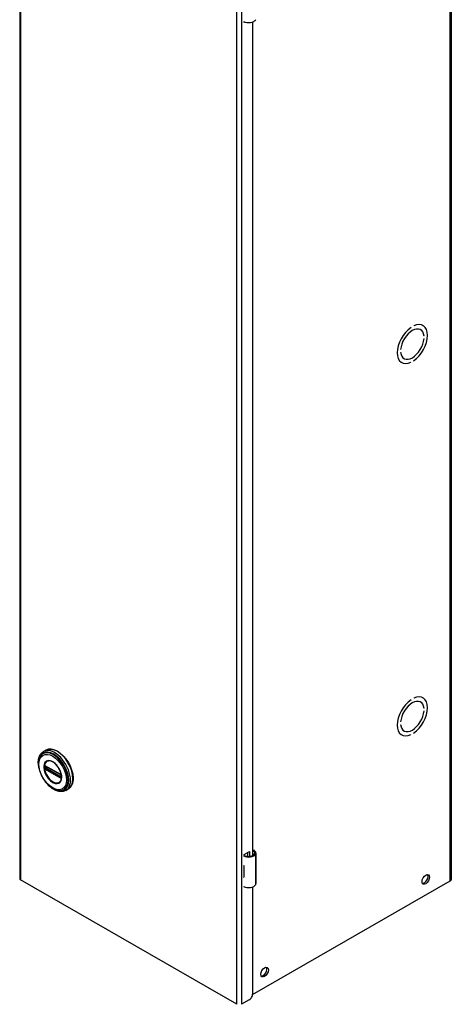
# Model space of a CAD drawing. Header units: inches. Extents: x 0 to 466, y -11 to 302.
# Tile 5 of 13: x 398 to 410, y 121 to 147. Entities that reach past the tile are written whole.
import ezdxf

# ---------------------------------------------------------------- set-up
doc = ezdxf.new("R2010")
doc.units = ezdxf.units.IN
doc.header["$LTSCALE"] = 27.900961
doc.header["$MEASUREMENT"] = 0
doc.layers.add('Visible Edges(ANSI)', color=7, linetype='Continuous', lineweight=25)
doc.layers.add('Visible Tangent Edges(ANSI)', color=7, linetype='Continuous', lineweight=25)

msp = doc.modelspace()

# ---------------------------------------------------------------- linework, layer by layer
at = {"layer": 'Visible Edges(ANSI)'}
for p, q in [((398.441, 222.06), (398.441, 123.955)), ((409.8, 222.038), (409.8, 123.932)), ((404.352, 146.514), (404.352, 146.528)), ((404.367, 146.523), (404.352, 146.514)), ((404.571, 146.525), (404.571, 124.561)), ((408.74, 138.475), (408.74, 138.475)), ((408.74, 138.475), (408.74, 138.475)), ((408.81, 138.516), (408.81, 138.516)), ((408.989, 138.419), (408.993, 138.416)), ((409.05, 138.528), (409.056, 138.525)), ((409.083, 138.247), (409.083, 138.247)), ((409.083, 138.247), (409.083, 138.247)), ((409.083, 138.182), (409.083, 138.182)), ((408.467, 137.893), (408.467, 137.893)), ((408.467, 137.893), (408.467, 137.893)), ((408.467, 137.827), (408.467, 137.827)), ((408.489, 137.553), (408.494, 137.55)), ((408.552, 137.661), (408.557, 137.658)), ((408.74, 137.559), (408.74, 137.559)), ((408.74, 137.559), (408.74, 137.559)), ((408.81, 137.6), (408.81, 137.6)), ((408.81, 128.705), (408.81, 128.705)), ((409.05, 128.717), (409.056, 128.714)), ((408.74, 128.664), (408.74, 128.664)), ((408.74, 128.664), (408.74, 128.664)), ((408.989, 128.608), (408.993, 128.606)), ((409.083, 128.437), (409.083, 128.437)), ((409.083, 128.437), (409.083, 128.437)), ((409.083, 128.371), (409.083, 128.371)), ((408.467, 128.082), (408.467, 128.082)), ((408.467, 128.082), (408.467, 128.082)), ((408.467, 128.017), (408.467, 128.017)), ((408.489, 127.742), (408.494, 127.739)), ((408.552, 127.85), (408.557, 127.848)), ((408.74, 127.748), (408.74, 127.748)), ((408.74, 127.748), (408.74, 127.748)), ((408.81, 127.789), (408.81, 127.789)), ((399.129, 127.338), (399.065, 127.302)), ((399.115, 126.924), (399.11, 126.927)), ((399.115, 126.924), (399.523, 126.689)), ((399.53, 126.682), (399.122, 126.917)), ((399.528, 126.686), (399.523, 126.689)), ((399.539, 126.674), (399.54, 126.671)), ((399.539, 126.629), (399.539, 126.666)), ((399.54, 126.671), (399.54, 126.669)), ((399.542, 126.656), (399.542, 126.619)), ((399.542, 126.619), (399.542, 126.613)), ((399.719, 126.315), (399.655, 126.278)), ((404.352, 124.594), (404.487, 124.671)), ((404.352, 124.562), (404.352, 124.594)), ((404.448, 124.541), (404.448, 124.649)), ((404.487, 124.671), (404.487, 124.541)), ((404.661, 123.825), (404.661, 124.629)), ((404.337, 124.301), (404.337, 124.27)), ((404.337, 124.027), (404.337, 123.996)), ((404.157, 120.643), (398.466, 123.92)), ((404.571, 120.9), (409.775, 123.897)), ((404.352, 123.725), (404.352, 123.739)), ((404.367, 123.734), (404.352, 123.725)), ((404.571, 123.736), (404.571, 120.913)), ((404.483, 120.76), (404.279, 120.643))]:
    msp.add_line(p, q, dxfattribs=at)
at = {"layer": 'Visible Edges(ANSI)', "flags": 128}
for points in [[(398.947, 126.871), (398.94, 126.906), (398.935, 126.94), (398.932, 126.974), (398.931, 127.007), (398.931, 127.039), (398.934, 127.07), (398.938, 127.1), (398.944, 127.129), (398.953, 127.157), (398.963, 127.183), (398.975, 127.208), (398.989, 127.231), (399.005, 127.252), (399.024, 127.271), (399.044, 127.287), (399.065, 127.302)], [(398.974, 127.162), (398.968, 127.149), (398.962, 127.135), (398.957, 127.121), (398.952, 127.106), (398.944, 127.076), (398.939, 127.044), (398.936, 127.011), (398.936, 126.976), (398.938, 126.941), (398.942, 126.905), (398.948, 126.868), (398.956, 126.831), (398.966, 126.794), (398.979, 126.756), (398.993, 126.719), (399.009, 126.682), (399.027, 126.645), (399.047, 126.609), (399.068, 126.575), (399.09, 126.541), (399.114, 126.508), (399.139, 126.477), (399.166, 126.448), (399.193, 126.42), (399.221, 126.394), (399.249, 126.37), (399.279, 126.349), (399.308, 126.329), (399.338, 126.313), (399.368, 126.298), (399.399, 126.287), (399.429, 126.278), (399.444, 126.275), (399.459, 126.272), (399.473, 126.271), (399.488, 126.27)], [(399.129, 127.338), (399.145, 127.347), (399.162, 127.354), (399.179, 127.359), (399.197, 127.363), (399.215, 127.366), (399.233, 127.368), (399.253, 127.368), (399.272, 127.366), (399.292, 127.364), (399.312, 127.36), (399.332, 127.355), (399.352, 127.348), (399.373, 127.34), (399.393, 127.331), (399.414, 127.321), (399.434, 127.31), (399.455, 127.298), (399.475, 127.284), (399.496, 127.269), (399.516, 127.254), (399.536, 127.237), (399.555, 127.22), (399.574, 127.201), (399.593, 127.182), (399.612, 127.161), (399.63, 127.141), (399.648, 127.119), (399.665, 127.096), (399.681, 127.073), (399.697, 127.05), (399.712, 127.026), (399.727, 127.001), (399.741, 126.976), (399.754, 126.951), (399.766, 126.925), (399.778, 126.9), (399.789, 126.874), (399.799, 126.847), (399.808, 126.821), (399.816, 126.795), (399.823, 126.769), (399.83, 126.743), (399.835, 126.717), (399.839, 126.692), (399.843, 126.667), (399.845, 126.642), (399.847, 126.617), (399.847, 126.593), (399.847, 126.57), (399.845, 126.547), (399.843, 126.525), (399.839, 126.503), (399.834, 126.482), (399.829, 126.462), (399.822, 126.443), (399.814, 126.425), (399.806, 126.407), (399.796, 126.391), (399.785, 126.375), (399.774, 126.361), (399.761, 126.347), (399.748, 126.335), (399.734, 126.324), (399.719, 126.315)], [(399.11, 126.927), (399.108, 126.928), (399.107, 126.928)], [(399.122, 126.917), (399.121, 126.917), (399.12, 126.917)], [(399.512, 126.515), (399.52, 126.528), (399.528, 126.544), (399.534, 126.56), (399.538, 126.579), (399.541, 126.598), (399.543, 126.619), (399.543, 126.641), (399.541, 126.664), (399.538, 126.687), (399.533, 126.711), (399.527, 126.735), (399.519, 126.76), (399.51, 126.784), (399.5, 126.809), (399.488, 126.833), (399.475, 126.856), (399.461, 126.879), (399.446, 126.902), (399.43, 126.923), (399.414, 126.943), (399.396, 126.962), (399.378, 126.979), (399.36, 126.996), (399.342, 127.01), (399.323, 127.023), (399.304, 127.034), (399.285, 127.043), (399.267, 127.05), (399.249, 127.055), (399.231, 127.059), (399.214, 127.06), (399.198, 127.059)], [(399.528, 126.686), (399.531, 126.684), (399.535, 126.68)], [(399.539, 126.666), (399.538, 126.67), (399.536, 126.675), (399.533, 126.679), (399.53, 126.682)], [(399.535, 126.68), (399.537, 126.677), (399.539, 126.674)], [(399.539, 126.627), (399.539, 126.628), (399.539, 126.629)], [(399.542, 126.613), (399.541, 126.61), (399.541, 126.609)], [(399.655, 126.278), (399.631, 126.266), (399.607, 126.258), (399.582, 126.251), (399.555, 126.248), (399.528, 126.247), (399.501, 126.249), (399.473, 126.253), (399.445, 126.26), (399.417, 126.269), (399.389, 126.28), (399.36, 126.294), (399.332, 126.31), (399.304, 126.327), (399.277, 126.347), (399.25, 126.369), (399.223, 126.392)], [(404.619, 124.691), (404.617, 124.692), (404.615, 124.693), (404.613, 124.694), (404.611, 124.695), (404.609, 124.696), (404.607, 124.696), (404.605, 124.697), (404.603, 124.697), (404.601, 124.698), (404.599, 124.698), (404.597, 124.698), (404.595, 124.698), (404.593, 124.698), (404.59, 124.698), (404.588, 124.698), (404.586, 124.698), (404.584, 124.697), (404.582, 124.697), (404.58, 124.696), (404.578, 124.695), (404.577, 124.694), (404.575, 124.694), (404.573, 124.693), (404.571, 124.692)], [(404.571, 124.68), (404.573, 124.681), (404.574, 124.681), (404.576, 124.681), (404.578, 124.681), (404.579, 124.682), (404.581, 124.682), (404.582, 124.682), (404.584, 124.682), (404.585, 124.682), (404.587, 124.681), (404.588, 124.681), (404.59, 124.681), (404.591, 124.68), (404.593, 124.68), (404.594, 124.68), (404.596, 124.679), (404.597, 124.678), (404.599, 124.678), (404.6, 124.677), (404.602, 124.676), (404.603, 124.675), (404.604, 124.674), (404.606, 124.673), (404.607, 124.672)]]:
    msp.add_lwpolyline(points, dxfattribs=at)
at = {"layer": 'Visible Edges(ANSI)'}
for centre, major_axis, ratio, start_param, end_param in [((404.466, 146.621), (0.197, 0), 0.575862, 3.983372, 5.96475), ((408.775, 138.037), (0.281, 0.487), 0.578093, 4.014079, 6.977628), ((408.775, 138.037), (0.281, 0.487), 0.578093, 4.014063, 6.977643), ((408.775, 138.037), (-0.281, -0.487), 0.578093, 4.014063, 6.977643), ((408.775, 138.037), (-0.281, -0.487), 0.578093, 4.014079, 6.977628), ((408.775, 138.037), (0.218, 0.379), 0.578093, 5.587431, 8.545869), ((408.775, 138.037), (0.218, 0.379), 0.578093, 5.58741, 8.54589), ((408.775, 138.037), (-0.218, -0.379), 0.578093, 5.58741, 8.54589), ((408.775, 138.037), (-0.218, -0.379), 0.578093, 5.587431, 8.545869), ((408.775, 128.227), (0.218, 0.379), 0.578093, 5.587431, 8.545869), ((408.775, 128.227), (0.218, 0.379), 0.578093, 5.58741, 8.54589), ((408.775, 128.227), (0.281, 0.487), 0.578093, 4.014079, 6.977628), ((408.775, 128.227), (0.281, 0.487), 0.578093, 4.014063, 6.977643), ((408.775, 128.227), (-0.281, -0.487), 0.578093, 4.014063, 6.977643), ((408.775, 128.227), (-0.281, -0.487), 0.578093, 4.014079, 6.977628), ((408.775, 128.227), (-0.218, -0.379), 0.578093, 5.58741, 8.54589), ((408.775, 128.227), (-0.218, -0.379), 0.578093, 5.587431, 8.545869), ((404.466, 124.636), (0.197, 0), 0.575862, 3.983372, 5.96475), ((404.466, 124.636), (0.167, 0), 0.575862, 3.964134, 5.96475), ((404.503, 124.629), (0.128, 0), 0.575862, 5.96475, 6.909947), ((404.503, 124.629), (0.157, 0), 0.575862, 5.96475, 7.032103), ((404.466, 124.387), (0.197, 0), 0.575862, 3.983372, 3.995195), ((404.397, 124.31), (-0.0917, 0), 0.575862, 0.828235, 0.853602), ((404.397, 124.067), (0.0917, 0), 0.575862, 3.969828, 3.995195), ((409.09, 123.956), (-0.07, -0.122), 0.578093, 0.279911, 2.861682), ((398.527, 123.955), (-0.086, 0), 0.575862, 0, 0.785398), ((404.466, 124.081), (-0.197, 0), 0.575862, 0.841779, 0.853602), ((404.466, 123.832), (0.197, 0), 0.575862, 3.983372, 5.96475), ((404.503, 123.825), (0.157, 0), 0.575862, 5.96475, 6.283185), ((409.714, 123.932), (0.086, 0), 0.575862, 5.497787, 6.283185), ((404.847, 121.513), (-0.07, -0.122), 0.578093, 0.279911, 2.861682), ((404.483, 120.862), (-0.062, -0.108), 0.578093, 0.783464, 2.354261)]:
    msp.add_ellipse(centre, major_axis=major_axis, ratio=ratio, start_param=start_param, end_param=end_param, dxfattribs=at)
for centre in [(409.129, 123.934), (404.886, 121.491)]:
    msp.add_ellipse(centre, major_axis=(-0.07, -0.122), ratio=0.578093, dxfattribs=at)
at = {"layer": 'Visible Tangent Edges(ANSI)'}
for p, q in [((398.466, 222.025), (398.466, 123.92)), ((409.775, 123.897), (409.775, 222.003)), ((404.157, 120.643), (404.157, 218.748)), ((404.279, 218.748), (404.279, 120.643)), ((399.09, 126.92), (399.09, 126.914)), ((399.09, 126.877), (399.09, 126.871)), ((399.098, 126.913), (399.098, 126.919)), ((399.098, 126.87), (399.098, 126.876)), ((399.107, 126.875), (399.107, 126.913)), ((399.521, 126.694), (399.113, 126.929)), ((399.119, 126.913), (399.124, 126.915)), ((399.119, 126.876), (399.119, 126.913)), ((399.156, 126.897), (399.119, 126.876)), ((399.12, 126.92), (399.528, 126.685)), ((399.126, 126.864), (399.17, 126.889)), ((399.534, 126.629), (399.126, 126.864)), ((399.092, 126.859), (399.093, 126.855)), ((399.107, 126.839), (399.113, 126.836)), ((399.116, 126.845), (399.111, 126.848)), ((399.113, 126.836), (399.521, 126.601)), ((399.524, 126.61), (399.116, 126.845)), ((399.528, 126.618), (399.12, 126.853)), ((399.529, 126.607), (399.524, 126.61)), ((399.539, 126.632), (399.534, 126.629)), ((399.541, 126.663), (399.541, 126.625)), ((399.541, 126.6), (399.542, 126.601)), ((404.607, 124.672), (404.619, 124.691)), ((404.653, 123.796), (404.653, 124.601)), ((404.337, 124.27), (404.337, 124.027))]:
    msp.add_line(p, q, dxfattribs=at)
at = {"layer": 'Visible Tangent Edges(ANSI)', "flags": 128}
for points in [[(399.074, 126.897), (399.082, 126.822), (399.105, 126.742), (399.143, 126.664), (399.192, 126.593), (399.249, 126.533), (399.31, 126.488), (399.371, 126.462), (399.428, 126.457), (399.477, 126.472), (399.514, 126.507), (399.538, 126.559), (399.546, 126.625), (399.538, 126.701), (399.514, 126.78), (399.476, 126.858), (399.427, 126.93), (399.371, 126.99), (399.309, 127.034), (399.248, 127.06), (399.191, 127.065), (399.143, 127.05), (399.105, 127.015), (399.082, 126.963), (399.074, 126.897)], [(399.085, 126.896), (399.085, 126.907), (399.086, 126.918), (399.087, 126.929), (399.088, 126.939), (399.09, 126.95), (399.093, 126.959), (399.095, 126.969), (399.098, 126.978), (399.102, 126.987), (399.106, 126.995), (399.11, 127.003), (399.115, 127.01), (399.12, 127.017), (399.126, 127.023), (399.132, 127.029), (399.138, 127.035), (399.144, 127.04), (399.151, 127.044), (399.158, 127.048), (399.166, 127.051), (399.174, 127.054), (399.182, 127.056), (399.19, 127.058), (399.198, 127.059)], [(399.512, 126.515), (399.498, 126.499), (399.482, 126.486), (399.464, 126.476), (399.444, 126.47), (399.423, 126.467), (399.4, 126.468), (399.377, 126.473), (399.352, 126.48), (399.328, 126.491), (399.303, 126.506), (399.278, 126.523), (399.254, 126.543), (399.23, 126.565), (399.207, 126.59), (399.186, 126.618), (399.166, 126.646), (399.148, 126.677), (399.132, 126.708), (399.118, 126.74), (399.106, 126.772), (399.097, 126.804), (399.09, 126.836), (399.086, 126.866), (399.085, 126.896)], [(399.092, 126.93), (399.092, 126.929), (399.092, 126.929), (399.092, 126.928), (399.092, 126.928), (399.092, 126.928), (399.091, 126.927), (399.091, 126.927), (399.091, 126.927), (399.091, 126.926), (399.091, 126.926), (399.091, 126.925), (399.091, 126.925), (399.091, 126.924), (399.091, 126.924), (399.091, 126.924), (399.091, 126.923), (399.091, 126.923), (399.09, 126.922), (399.09, 126.922), (399.09, 126.921), (399.09, 126.921), (399.09, 126.92), (399.09, 126.92), (399.09, 126.92)], [(399.09, 126.914), (399.09, 126.912), (399.09, 126.911), (399.09, 126.909), (399.09, 126.908), (399.09, 126.906), (399.09, 126.905), (399.09, 126.903), (399.09, 126.902), (399.09, 126.9), (399.09, 126.899), (399.09, 126.897), (399.09, 126.896), (399.09, 126.894), (399.09, 126.892), (399.09, 126.891), (399.09, 126.889), (399.09, 126.888), (399.09, 126.886), (399.09, 126.885), (399.09, 126.883), (399.09, 126.882), (399.09, 126.88), (399.09, 126.878), (399.09, 126.877)], [(399.09, 126.871), (399.09, 126.87), (399.09, 126.87), (399.09, 126.869), (399.09, 126.869), (399.09, 126.868), (399.09, 126.868), (399.091, 126.867), (399.091, 126.867), (399.091, 126.866), (399.091, 126.866), (399.091, 126.865), (399.091, 126.865), (399.091, 126.864), (399.091, 126.864), (399.091, 126.863), (399.091, 126.863), (399.091, 126.862), (399.091, 126.862), (399.092, 126.861), (399.092, 126.861), (399.092, 126.86), (399.092, 126.86), (399.092, 126.859), (399.092, 126.859)], [(399.093, 126.932), (399.093, 126.932), (399.093, 126.932), (399.093, 126.932), (399.093, 126.932), (399.093, 126.932), (399.093, 126.932), (399.093, 126.931), (399.093, 126.931), (399.093, 126.931), (399.093, 126.931), (399.093, 126.931), (399.092, 126.931), (399.092, 126.931), (399.092, 126.931), (399.092, 126.931), (399.092, 126.93), (399.092, 126.93), (399.092, 126.93), (399.092, 126.93), (399.092, 126.93), (399.092, 126.93), (399.092, 126.93), (399.092, 126.93), (399.092, 126.93)], [(399.098, 126.934), (399.098, 126.934), (399.098, 126.934), (399.097, 126.934), (399.097, 126.934), (399.097, 126.934), (399.097, 126.934), (399.096, 126.934), (399.096, 126.934), (399.096, 126.934), (399.096, 126.934), (399.096, 126.934), (399.095, 126.934), (399.095, 126.933), (399.095, 126.933), (399.095, 126.933), (399.094, 126.933), (399.094, 126.933), (399.094, 126.933), (399.094, 126.933), (399.094, 126.933), (399.093, 126.933), (399.093, 126.932), (399.093, 126.932), (399.093, 126.932)], [(399.107, 126.932), (399.107, 126.932), (399.107, 126.932), (399.106, 126.932), (399.106, 126.933), (399.105, 126.933), (399.105, 126.933), (399.105, 126.933), (399.104, 126.933), (399.104, 126.933), (399.103, 126.934), (399.103, 126.934), (399.103, 126.934), (399.102, 126.934), (399.102, 126.934), (399.101, 126.934), (399.101, 126.934), (399.101, 126.934), (399.1, 126.934), (399.1, 126.934), (399.1, 126.934), (399.099, 126.934), (399.099, 126.934), (399.098, 126.934), (399.098, 126.934)], [(399.098, 126.919), (399.098, 126.92), (399.098, 126.92), (399.098, 126.92), (399.098, 126.921), (399.098, 126.921), (399.098, 126.921), (399.098, 126.921), (399.098, 126.922), (399.098, 126.922), (399.098, 126.922), (399.098, 126.923), (399.098, 126.923), (399.098, 126.923), (399.098, 126.923), (399.099, 126.924), (399.099, 126.924), (399.099, 126.924), (399.099, 126.924), (399.099, 126.925), (399.099, 126.925), (399.099, 126.925), (399.1, 126.925), (399.1, 126.926), (399.1, 126.926)], [(399.098, 126.876), (399.098, 126.878), (399.098, 126.879), (399.098, 126.881), (399.098, 126.882), (399.098, 126.884), (399.098, 126.886), (399.098, 126.887), (399.098, 126.889), (399.098, 126.89), (399.098, 126.892), (399.098, 126.893), (399.098, 126.895), (399.098, 126.896), (399.098, 126.898), (399.098, 126.9), (399.098, 126.901), (399.098, 126.903), (399.098, 126.904), (399.098, 126.906), (399.098, 126.907), (399.098, 126.909), (399.098, 126.91), (399.098, 126.912), (399.098, 126.913)], [(399.1, 126.862), (399.1, 126.862), (399.1, 126.863), (399.099, 126.863), (399.099, 126.863), (399.099, 126.864), (399.099, 126.864), (399.099, 126.864), (399.099, 126.865), (399.099, 126.865), (399.098, 126.865), (399.098, 126.866), (399.098, 126.866), (399.098, 126.866), (399.098, 126.867), (399.098, 126.867), (399.098, 126.868), (399.098, 126.868), (399.098, 126.868), (399.098, 126.869), (399.098, 126.869), (399.098, 126.869), (399.098, 126.87), (399.098, 126.87), (399.098, 126.87)], [(399.1, 126.926), (399.1, 126.926), (399.1, 126.926), (399.1, 126.926), (399.1, 126.926), (399.1, 126.926), (399.1, 126.926), (399.1, 126.926), (399.1, 126.926), (399.1, 126.926), (399.1, 126.926), (399.1, 126.926), (399.1, 126.926), (399.1, 126.927), (399.101, 126.927), (399.101, 126.927), (399.101, 126.927), (399.101, 126.927), (399.101, 126.927), (399.101, 126.927), (399.101, 126.927), (399.101, 126.927), (399.101, 126.927), (399.101, 126.927), (399.101, 126.927)], [(399.101, 126.859), (399.101, 126.859), (399.101, 126.859), (399.101, 126.86), (399.101, 126.86), (399.101, 126.86), (399.101, 126.86), (399.101, 126.86), (399.101, 126.86), (399.101, 126.86), (399.101, 126.86), (399.1, 126.86), (399.1, 126.861), (399.1, 126.861), (399.1, 126.861), (399.1, 126.861), (399.1, 126.861), (399.1, 126.861), (399.1, 126.861), (399.1, 126.861), (399.1, 126.861), (399.1, 126.862), (399.1, 126.862), (399.1, 126.862), (399.1, 126.862)], [(399.101, 126.927), (399.101, 126.927), (399.101, 126.927), (399.101, 126.927), (399.102, 126.927), (399.102, 126.928), (399.102, 126.928), (399.102, 126.928), (399.102, 126.928), (399.102, 126.928), (399.102, 126.928), (399.103, 126.928), (399.103, 126.928), (399.103, 126.928), (399.103, 126.928), (399.103, 126.928), (399.103, 126.928), (399.103, 126.928), (399.104, 126.928), (399.104, 126.928), (399.104, 126.928), (399.104, 126.928), (399.104, 126.928), (399.104, 126.928), (399.105, 126.929)], [(399.105, 126.929), (399.105, 126.929), (399.105, 126.929), (399.105, 126.929), (399.105, 126.929), (399.105, 126.929), (399.105, 126.929), (399.105, 126.929), (399.105, 126.929), (399.105, 126.929), (399.105, 126.929), (399.105, 126.929), (399.106, 126.929), (399.106, 126.929), (399.106, 126.929), (399.106, 126.929), (399.106, 126.929), (399.106, 126.929), (399.106, 126.929), (399.106, 126.928), (399.106, 126.928), (399.106, 126.928), (399.106, 126.928), (399.106, 126.928), (399.107, 126.928)], [(399.113, 126.929), (399.112, 126.929), (399.112, 126.929), (399.112, 126.929), (399.112, 126.929), (399.112, 126.93), (399.111, 126.93), (399.111, 126.93), (399.111, 126.93), (399.111, 126.93), (399.11, 126.93), (399.11, 126.93), (399.11, 126.93), (399.11, 126.931), (399.11, 126.931), (399.109, 126.931), (399.109, 126.931), (399.109, 126.931), (399.109, 126.931), (399.109, 126.931), (399.108, 126.931), (399.108, 126.931), (399.108, 126.932), (399.108, 126.932), (399.107, 126.932)], [(399.107, 126.918), (399.107, 126.918), (399.107, 126.919), (399.107, 126.919), (399.107, 126.919), (399.107, 126.919), (399.107, 126.919), (399.107, 126.919), (399.108, 126.919), (399.108, 126.92), (399.108, 126.92), (399.108, 126.92), (399.108, 126.92), (399.108, 126.92), (399.108, 126.92), (399.108, 126.92), (399.108, 126.92), (399.108, 126.921), (399.108, 126.921), (399.108, 126.921), (399.108, 126.921), (399.108, 126.921), (399.108, 126.921), (399.109, 126.921), (399.109, 126.921)], [(399.107, 126.913), (399.107, 126.913), (399.107, 126.913), (399.107, 126.913), (399.107, 126.914), (399.107, 126.914), (399.107, 126.914), (399.107, 126.914), (399.107, 126.915), (399.107, 126.915), (399.107, 126.915), (399.107, 126.915), (399.107, 126.916), (399.107, 126.916), (399.107, 126.916), (399.107, 126.916), (399.107, 126.917), (399.107, 126.917), (399.107, 126.917), (399.107, 126.917), (399.107, 126.917), (399.107, 126.918), (399.107, 126.918), (399.107, 126.918), (399.107, 126.918)], [(399.107, 126.869), (399.107, 126.869), (399.107, 126.869), (399.107, 126.87), (399.107, 126.87), (399.107, 126.87), (399.107, 126.871), (399.107, 126.871), (399.107, 126.871), (399.107, 126.871), (399.107, 126.872), (399.107, 126.872), (399.107, 126.872), (399.107, 126.872), (399.107, 126.873), (399.107, 126.873), (399.107, 126.873), (399.107, 126.873), (399.107, 126.874), (399.107, 126.874), (399.107, 126.874), (399.107, 126.875), (399.107, 126.875), (399.107, 126.875), (399.107, 126.875)], [(399.109, 126.864), (399.109, 126.865), (399.108, 126.865), (399.108, 126.865), (399.108, 126.865), (399.108, 126.865), (399.108, 126.866), (399.108, 126.866), (399.108, 126.866), (399.108, 126.866), (399.108, 126.866), (399.108, 126.866), (399.108, 126.867), (399.108, 126.867), (399.108, 126.867), (399.108, 126.867), (399.108, 126.867), (399.107, 126.868), (399.107, 126.868), (399.107, 126.868), (399.107, 126.868), (399.107, 126.868), (399.107, 126.869), (399.107, 126.869), (399.107, 126.869)], [(399.111, 126.923), (399.111, 126.923), (399.111, 126.923), (399.111, 126.923), (399.112, 126.923), (399.112, 126.923), (399.112, 126.923), (399.112, 126.923), (399.112, 126.923), (399.112, 126.923), (399.112, 126.923), (399.113, 126.923), (399.113, 126.923), (399.113, 126.923), (399.113, 126.923), (399.113, 126.923), (399.113, 126.923), (399.113, 126.923), (399.114, 126.923), (399.114, 126.923), (399.114, 126.923), (399.114, 126.923), (399.114, 126.923), (399.114, 126.922), (399.114, 126.922)], [(399.114, 126.922), (399.115, 126.922), (399.115, 126.922), (399.115, 126.922), (399.115, 126.922), (399.115, 126.922), (399.116, 126.922), (399.116, 126.922), (399.116, 126.922), (399.116, 126.922), (399.117, 126.922), (399.117, 126.922), (399.117, 126.921), (399.117, 126.921), (399.117, 126.921), (399.118, 126.921), (399.118, 126.921), (399.118, 126.921), (399.118, 126.921), (399.119, 126.921), (399.119, 126.921), (399.119, 126.92), (399.119, 126.92), (399.119, 126.92), (399.12, 126.92)], [(399.093, 126.855), (399.093, 126.855), (399.093, 126.855), (399.093, 126.854), (399.094, 126.854), (399.094, 126.854), (399.094, 126.853), (399.094, 126.853), (399.094, 126.853), (399.095, 126.852), (399.095, 126.852), (399.095, 126.852), (399.095, 126.851), (399.096, 126.851), (399.096, 126.851), (399.096, 126.85), (399.096, 126.85), (399.096, 126.85), (399.097, 126.849), (399.097, 126.849), (399.097, 126.849), (399.097, 126.848), (399.098, 126.848), (399.098, 126.848), (399.098, 126.847)], [(399.098, 126.847), (399.098, 126.847), (399.099, 126.847), (399.099, 126.846), (399.1, 126.846), (399.1, 126.845), (399.1, 126.845), (399.101, 126.844), (399.101, 126.844), (399.101, 126.844), (399.102, 126.843), (399.102, 126.843), (399.103, 126.843), (399.103, 126.842), (399.103, 126.842), (399.104, 126.842), (399.104, 126.841), (399.105, 126.841), (399.105, 126.841), (399.105, 126.84), (399.106, 126.84), (399.106, 126.84), (399.107, 126.84), (399.107, 126.839), (399.107, 126.839)], [(399.105, 126.854), (399.104, 126.854), (399.104, 126.854), (399.104, 126.854), (399.104, 126.855), (399.104, 126.855), (399.104, 126.855), (399.103, 126.855), (399.103, 126.855), (399.103, 126.856), (399.103, 126.856), (399.103, 126.856), (399.103, 126.856), (399.103, 126.857), (399.102, 126.857), (399.102, 126.857), (399.102, 126.857), (399.102, 126.858), (399.102, 126.858), (399.102, 126.858), (399.102, 126.858), (399.101, 126.858), (399.101, 126.859), (399.101, 126.859), (399.101, 126.859)], [(399.111, 126.848), (399.111, 126.848), (399.11, 126.848), (399.11, 126.848), (399.11, 126.849), (399.11, 126.849), (399.109, 126.849), (399.109, 126.849), (399.109, 126.849), (399.109, 126.85), (399.108, 126.85), (399.108, 126.85), (399.108, 126.85), (399.107, 126.851), (399.107, 126.851), (399.107, 126.851), (399.107, 126.851), (399.106, 126.852), (399.106, 126.852), (399.106, 126.852), (399.106, 126.853), (399.105, 126.853), (399.105, 126.853), (399.105, 126.853), (399.105, 126.854)], [(399.114, 126.856), (399.114, 126.857), (399.114, 126.857), (399.114, 126.857), (399.114, 126.857), (399.114, 126.857), (399.114, 126.857), (399.113, 126.857), (399.113, 126.858), (399.113, 126.858), (399.113, 126.858), (399.113, 126.858), (399.113, 126.858), (399.113, 126.858), (399.112, 126.858), (399.112, 126.859), (399.112, 126.859), (399.112, 126.859), (399.112, 126.859), (399.112, 126.859), (399.112, 126.859), (399.111, 126.859), (399.111, 126.86), (399.111, 126.86), (399.111, 126.86)], [(399.12, 126.853), (399.119, 126.853), (399.119, 126.853), (399.119, 126.853), (399.119, 126.853), (399.119, 126.854), (399.118, 126.854), (399.118, 126.854), (399.118, 126.854), (399.118, 126.854), (399.117, 126.854), (399.117, 126.854), (399.117, 126.855), (399.117, 126.855), (399.117, 126.855), (399.116, 126.855), (399.116, 126.855), (399.116, 126.855), (399.116, 126.856), (399.115, 126.856), (399.115, 126.856), (399.115, 126.856), (399.115, 126.856), (399.115, 126.856), (399.114, 126.856)], [(399.526, 126.691), (399.526, 126.691), (399.525, 126.691), (399.525, 126.691), (399.525, 126.691), (399.525, 126.692), (399.525, 126.692), (399.524, 126.692), (399.524, 126.692), (399.524, 126.692), (399.524, 126.692), (399.524, 126.692), (399.523, 126.692), (399.523, 126.693), (399.523, 126.693), (399.523, 126.693), (399.522, 126.693), (399.522, 126.693), (399.522, 126.693), (399.522, 126.693), (399.522, 126.693), (399.521, 126.694), (399.521, 126.694), (399.521, 126.694), (399.521, 126.694)], [(399.521, 126.601), (399.521, 126.601), (399.521, 126.601), (399.521, 126.601), (399.522, 126.6), (399.522, 126.6), (399.522, 126.6), (399.522, 126.6), (399.522, 126.6), (399.523, 126.6), (399.523, 126.6), (399.523, 126.6), (399.523, 126.6), (399.524, 126.599), (399.524, 126.599), (399.524, 126.599), (399.524, 126.599), (399.524, 126.599), (399.525, 126.599), (399.525, 126.599), (399.525, 126.599), (399.525, 126.598), (399.525, 126.598), (399.526, 126.598), (399.526, 126.598)], [(399.535, 126.683), (399.535, 126.683), (399.535, 126.683), (399.534, 126.684), (399.534, 126.684), (399.533, 126.685), (399.533, 126.685), (399.533, 126.685), (399.532, 126.686), (399.532, 126.686), (399.532, 126.687), (399.531, 126.687), (399.531, 126.687), (399.53, 126.688), (399.53, 126.688), (399.53, 126.688), (399.529, 126.689), (399.529, 126.689), (399.528, 126.689), (399.528, 126.69), (399.528, 126.69), (399.527, 126.69), (399.527, 126.69), (399.526, 126.691), (399.526, 126.691)], [(399.528, 126.685), (399.528, 126.685), (399.528, 126.685), (399.528, 126.685), (399.529, 126.685), (399.529, 126.684), (399.529, 126.684), (399.529, 126.684), (399.53, 126.684), (399.53, 126.684), (399.53, 126.684), (399.53, 126.684), (399.53, 126.683), (399.531, 126.683), (399.531, 126.683), (399.531, 126.683), (399.531, 126.683), (399.531, 126.683), (399.532, 126.682), (399.532, 126.682), (399.532, 126.682), (399.532, 126.682), (399.532, 126.682), (399.533, 126.682), (399.533, 126.681)], [(399.533, 126.616), (399.533, 126.616), (399.532, 126.616), (399.532, 126.616), (399.532, 126.616), (399.532, 126.616), (399.532, 126.616), (399.531, 126.616), (399.531, 126.616), (399.531, 126.616), (399.531, 126.616), (399.531, 126.616), (399.53, 126.617), (399.53, 126.617), (399.53, 126.617), (399.53, 126.617), (399.53, 126.617), (399.529, 126.617), (399.529, 126.617), (399.529, 126.617), (399.529, 126.617), (399.528, 126.618), (399.528, 126.618), (399.528, 126.618), (399.528, 126.618)], [(399.536, 126.605), (399.535, 126.605), (399.535, 126.605), (399.535, 126.605), (399.535, 126.605), (399.534, 126.605), (399.534, 126.605), (399.534, 126.605), (399.534, 126.606), (399.533, 126.606), (399.533, 126.606), (399.533, 126.606), (399.533, 126.606), (399.532, 126.606), (399.532, 126.606), (399.532, 126.606), (399.532, 126.606), (399.531, 126.606), (399.531, 126.606), (399.531, 126.606), (399.53, 126.607), (399.53, 126.607), (399.53, 126.607), (399.53, 126.607), (399.529, 126.607)], [(399.533, 126.681), (399.533, 126.681), (399.533, 126.681), (399.533, 126.681), (399.533, 126.681), (399.534, 126.681), (399.534, 126.681), (399.534, 126.681), (399.534, 126.68), (399.534, 126.68), (399.534, 126.68), (399.534, 126.68), (399.535, 126.68), (399.535, 126.68), (399.535, 126.68), (399.535, 126.679), (399.535, 126.679), (399.535, 126.679), (399.535, 126.679), (399.536, 126.679), (399.536, 126.679), (399.536, 126.678), (399.536, 126.678), (399.536, 126.678), (399.536, 126.678)], [(399.536, 126.615), (399.536, 126.615), (399.536, 126.615), (399.536, 126.615), (399.536, 126.615), (399.536, 126.615), (399.535, 126.615), (399.535, 126.615), (399.535, 126.615), (399.535, 126.615), (399.535, 126.615), (399.535, 126.615), (399.535, 126.615), (399.534, 126.615), (399.534, 126.615), (399.534, 126.615), (399.534, 126.615), (399.534, 126.615), (399.534, 126.615), (399.534, 126.615), (399.533, 126.615), (399.533, 126.615), (399.533, 126.615), (399.533, 126.615), (399.533, 126.616)], [(399.54, 126.676), (399.539, 126.676), (399.539, 126.677), (399.539, 126.677), (399.539, 126.677), (399.539, 126.678), (399.539, 126.678), (399.538, 126.678), (399.538, 126.678), (399.538, 126.679), (399.538, 126.679), (399.538, 126.679), (399.537, 126.679), (399.537, 126.68), (399.537, 126.68), (399.537, 126.68), (399.537, 126.681), (399.537, 126.681), (399.536, 126.681), (399.536, 126.681), (399.536, 126.682), (399.536, 126.682), (399.536, 126.682), (399.535, 126.682), (399.535, 126.683)], [(399.539, 126.607), (399.539, 126.607), (399.539, 126.607), (399.539, 126.607), (399.539, 126.606), (399.539, 126.606), (399.538, 126.606), (399.538, 126.606), (399.538, 126.606), (399.538, 126.606), (399.538, 126.606), (399.538, 126.606), (399.538, 126.606), (399.537, 126.606), (399.537, 126.606), (399.537, 126.606), (399.537, 126.606), (399.537, 126.606), (399.537, 126.606), (399.537, 126.606), (399.536, 126.606), (399.536, 126.606), (399.536, 126.605), (399.536, 126.605), (399.536, 126.605)], [(399.539, 126.674), (399.539, 126.673), (399.539, 126.673), (399.539, 126.673), (399.539, 126.673), (399.539, 126.673), (399.539, 126.672), (399.539, 126.672), (399.539, 126.672), (399.539, 126.672), (399.539, 126.672), (399.539, 126.671), (399.54, 126.671), (399.54, 126.671), (399.54, 126.671), (399.54, 126.671), (399.54, 126.67), (399.54, 126.67), (399.54, 126.67), (399.54, 126.67), (399.54, 126.67), (399.54, 126.67), (399.54, 126.669), (399.54, 126.669), (399.54, 126.669)], [(399.54, 126.62), (399.54, 126.62), (399.54, 126.619), (399.54, 126.619), (399.54, 126.619), (399.54, 126.619), (399.54, 126.619), (399.54, 126.619), (399.54, 126.619), (399.54, 126.618), (399.54, 126.618), (399.54, 126.618), (399.54, 126.618), (399.539, 126.618), (399.539, 126.618), (399.539, 126.618), (399.539, 126.618), (399.539, 126.617), (399.539, 126.617), (399.539, 126.617), (399.539, 126.617), (399.539, 126.617), (399.539, 126.617), (399.539, 126.617), (399.539, 126.617)], [(399.54, 126.608), (399.54, 126.608), (399.54, 126.608), (399.54, 126.608), (399.54, 126.608), (399.54, 126.608), (399.54, 126.608), (399.54, 126.608), (399.54, 126.608), (399.54, 126.608), (399.54, 126.608), (399.54, 126.608), (399.54, 126.607), (399.54, 126.607), (399.54, 126.607), (399.54, 126.607), (399.54, 126.607), (399.54, 126.607), (399.54, 126.607), (399.54, 126.607), (399.539, 126.607), (399.539, 126.607), (399.539, 126.607), (399.539, 126.607), (399.539, 126.607)], [(399.54, 126.669), (399.54, 126.669), (399.54, 126.668), (399.54, 126.668), (399.54, 126.668), (399.54, 126.668), (399.54, 126.667), (399.54, 126.667), (399.54, 126.667), (399.54, 126.667), (399.54, 126.666), (399.54, 126.666), (399.54, 126.666), (399.541, 126.666), (399.541, 126.665), (399.541, 126.665), (399.541, 126.665), (399.541, 126.665), (399.541, 126.664), (399.541, 126.664), (399.541, 126.664), (399.541, 126.663), (399.541, 126.663), (399.541, 126.663), (399.541, 126.663)], [(399.541, 126.625), (399.541, 126.625), (399.541, 126.625), (399.541, 126.625), (399.541, 126.624), (399.541, 126.624), (399.541, 126.624), (399.541, 126.624), (399.541, 126.623), (399.541, 126.623), (399.541, 126.623), (399.541, 126.623), (399.54, 126.622), (399.54, 126.622), (399.54, 126.622), (399.54, 126.622), (399.54, 126.621), (399.54, 126.621), (399.54, 126.621), (399.54, 126.621), (399.54, 126.621), (399.54, 126.62), (399.54, 126.62), (399.54, 126.62), (399.54, 126.62)], [(399.541, 126.609), (399.541, 126.609), (399.541, 126.609), (399.541, 126.609), (399.541, 126.609), (399.541, 126.609), (399.541, 126.609), (399.541, 126.609), (399.541, 126.609), (399.541, 126.609), (399.541, 126.609), (399.541, 126.609), (399.541, 126.609), (399.541, 126.609), (399.541, 126.609), (399.541, 126.609), (399.541, 126.609), (399.541, 126.608), (399.541, 126.608), (399.541, 126.608), (399.541, 126.608), (399.54, 126.608), (399.54, 126.608), (399.54, 126.608), (399.54, 126.608)], [(399.526, 126.598), (399.526, 126.598), (399.527, 126.598), (399.527, 126.597), (399.528, 126.597), (399.528, 126.597), (399.528, 126.597), (399.529, 126.597), (399.529, 126.597), (399.53, 126.596), (399.53, 126.596), (399.53, 126.596), (399.531, 126.596), (399.531, 126.596), (399.532, 126.596), (399.532, 126.596), (399.532, 126.596), (399.533, 126.596), (399.533, 126.596), (399.533, 126.596), (399.534, 126.596), (399.534, 126.596), (399.535, 126.596), (399.535, 126.596), (399.535, 126.596)], [(399.535, 126.596), (399.535, 126.596), (399.536, 126.596), (399.536, 126.596), (399.536, 126.596), (399.536, 126.596), (399.537, 126.596), (399.537, 126.596), (399.537, 126.596), (399.537, 126.596), (399.538, 126.596), (399.538, 126.596), (399.538, 126.596), (399.538, 126.596), (399.538, 126.597), (399.539, 126.597), (399.539, 126.597), (399.539, 126.597), (399.539, 126.597), (399.539, 126.597), (399.54, 126.597), (399.54, 126.597), (399.54, 126.597), (399.54, 126.598), (399.54, 126.598)], [(399.54, 126.598), (399.54, 126.598), (399.54, 126.598), (399.541, 126.598), (399.541, 126.598), (399.541, 126.598), (399.541, 126.598), (399.541, 126.598), (399.541, 126.599), (399.541, 126.599), (399.541, 126.599), (399.541, 126.599), (399.541, 126.599), (399.541, 126.599), (399.541, 126.599), (399.541, 126.599), (399.541, 126.599), (399.541, 126.6), (399.541, 126.6), (399.541, 126.6), (399.541, 126.6), (399.541, 126.6), (399.541, 126.6), (399.541, 126.6), (399.541, 126.6)]]:
    msp.add_lwpolyline(points, dxfattribs=at)
at = {"layer": 'Visible Tangent Edges(ANSI)'}
for centre, major_axis, ratio, start_param, end_param in [((399.36, 126.79), (0.295, -0.512), 0.578093, 0, 3.141593), ((399.424, 126.827), (-0.295, 0.512), 0.578093, 3.141593, 6.283185), ((399.333, 126.774), (0.28, -0.486), 0.578093, 5.511135, 10.196828), ((399.325, 126.77), (-0.273, 0.475), 0.578093, 2.791532, 6.633246), ((399.081, 126.901), (0.00984, 0), 0.575862, 3.926991, 5.15795), ((399.095, 126.925), (-0.00984, -0.00028), 0.591317, 1.07096, 1.857516), ((399.095, 126.919), (-0.00984, -0.00028), 0.581673, 1.028251, 1.856075), ((399.095, 126.882), (-0.00984, 0.00028), 0.569701, 1.06136, 1.889184), ((399.095, 126.876), (-0.00984, 0.00027), 0.559887, 1.103506, 1.890062), ((399.098, 126.934), (-0.0076, 0.00626), 0.760748, 1.40376, 2.333788), ((399.098, 126.863), (-0.00892, -0.00416), 0.215453, 0.743688, 1.673716), ((399.317, 126.765), (-0.16, 0.277), 0.578093, 5.51061, 6.923375), ((399.1, 126.936), (-0.00632, 0.00755), 0.811771, 1.428731, 2.475929), ((399.105, 126.938), (0.00092, -0.0098), 0.788871, 5.058604, 6.105801), ((399.101, 126.914), (0.00984, 0.00024), 0.59042, 0.83446, 1.860262), ((399.101, 126.908), (0.00984, 0), 0.575862, 0.926506, 1.872801), ((399.101, 126.871), (0.00984, 0), 0.575862, 0.926506, 1.872801), ((399.101, 126.865), (-0.00984, 0.00023), 0.560899, 4.003339, 5.029141), ((399.102, 126.917), (0.00805, -0.00567), 0.788059, 1.219922, 2.275132), ((399.102, 126.86), (-0.00917, -0.00357), 0.208544, 3.774001, 4.829211), ((399.104, 126.919), (-0.00092, 0.0098), 0.788871, 5.058604, 6.105801), ((399.114, 126.936), (-0.0048, -0.00859), 0.586247, 5.488592, 6.283185), ((399.113, 126.917), (0.00984, 0), 0.575862, 4.068098, 5.462881), ((399.113, 126.88), (0.00984, 0), 0.575862, 4.068098, 5.462881), ((399.115, 126.914), (-0.00492, 0.00854), 0.577389, 6.025038, 6.545191), ((399.12, 126.905), (-0.0098, 0.0171), 0.577389, 6.15618, 6.414048), ((399.115, 126.865), (-0.00491, 0.00853), 0.578798, 1.312658, 1.832811), ((399.12, 126.868), (0.0098, -0.0171), 0.578798, 4.585393, 4.843261), ((399.12, 126.933), (-0.00491, -0.00853), 0.578093, 5.495853, 6.283185), ((399.108, 126.918), (0.00472, 0.00863), 0.562064, 5.546486, 5.914438), ((399.113, 126.915), (0.00491, 0.00853), 0.578093, 5.636961, 5.898307), ((399.127, 126.909), (-0.00544, 0.00826), 0.574683, 0.074975, 0.752272), ((399.127, 126.872), (-0.00491, 0.00853), 0.620454, 0.788035, 2.357613), ((399.127, 126.925), (-0.00491, -0.00853), 0.578093, 5.636961, 6.283185), ((399.127, 126.856), (-0.00491, -0.00853), 0.578093, 3.959964, 5.354746), ((399.1, 126.859), (-0.00879, -0.00442), 0.079544, 0.618644, 1.665841), ((399.317, 126.765), (0.16, -0.277), 0.578093, 4.076067, 6.923375), ((399.105, 126.851), (-0.00768, -0.00616), 0.211593, 4.603088, 5.650285), ((399.104, 126.856), (0.00768, 0.00616), 0.211593, 4.603088, 5.650285), ((399.114, 126.843), (0.00502, 0.00847), 0.569822, 1.311426, 2.361318), ((399.108, 126.853), (0.00471, 0.00864), 0.563128, 4.432802, 5.419453), ((399.12, 126.84), (0.00491, 0.00853), 0.578093, 1.295624, 2.354261), ((399.113, 126.85), (0.00491, 0.00853), 0.578093, 4.437217, 5.354746), ((399.528, 126.698), (-0.00491, -0.00853), 0.578093, 5.495853, 6.283185), ((399.528, 126.605), (0.00491, 0.00853), 0.578093, 1.295624, 2.354261), ((399.521, 126.615), (0.00491, 0.00853), 0.578093, 4.437217, 5.354746), ((399.533, 126.695), (-0.00502, -0.00847), 0.569822, 5.502911, 6.283185), ((399.533, 126.602), (0.0048, 0.00859), 0.586247, 1.297107, 2.347), ((399.521, 126.68), (-0.00491, -0.00853), 0.578093, 2.495368, 2.743694), ((399.535, 126.69), (-0.00491, -0.00853), 0.578093, 5.636961, 6.283185), ((399.535, 126.621), (-0.00491, -0.00853), 0.578093, 3.959964, 5.354746), ((399.526, 126.612), (-0.00511, -0.00841), 0.592653, 1.318605, 2.305256), ((399.526, 126.677), (-0.0051, -0.00842), 0.593717, 2.430436, 2.556448), ((399.542, 126.687), (-0.00768, -0.00616), 0.211593, 5.650285, 6.283185), ((399.535, 126.637), (0.00441, -0.00885), 0.574531, 5.534735, 6.208141), ((399.542, 126.6), (-0.00092, 0.0098), 0.788871, 0.869814, 1.917011), ((399.529, 126.674), (-0.00768, -0.00616), 0.211593, 2.508693, 2.529805), ((399.533, 126.673), (0.00491, -0.00853), 0.578798, 1.312658, 1.832811), ((399.528, 126.67), (-0.0098, 0.0171), 0.578798, 4.585393, 4.843261), ((399.533, 126.624), (0.00492, -0.00854), 0.577389, 6.025038, 6.545191), ((399.528, 126.633), (0.0098, -0.0171), 0.577389, 6.15618, 6.414048), ((399.529, 126.611), (0.00092, -0.0098), 0.788871, 0.869814, 1.917011), ((399.547, 126.602), (-0.00632, 0.00755), 0.811771, 0.381534, 1.428731), ((399.547, 126.678), (-0.00879, -0.00442), 0.079544, 0, 0.485097), ((399.532, 126.67), (0.00917, 0.00357), 0.208544, 0.612205, 0.632409), ((399.549, 126.666), (-0.00984, 0), 0.575862, 0, 0.644291), ((399.549, 126.629), (-0.00984, 0), 0.575862, 0, 0.644291), ((399.532, 126.613), (0.00805, -0.00567), 0.788059, 0.164712, 1.219922), ((399.549, 126.604), (-0.00794, 0.00582), 0.825536, 0.179827, 1.109855), ((399.549, 126.675), (-0.00927, -0.00332), 0.150665, 0, 0.239458), ((399.533, 126.665), (0.00984, 0.00022), 0.591489, 0.648714, 0.709273), ((399.533, 126.616), (-0.00984, 0.00021), 0.559831, 3.557748, 3.876313), ((399.533, 126.659), (-0.00984, 0), 0.575862, 3.697464, 3.785883), ((399.533, 126.622), (-0.00984, 0), 0.575862, 3.560707, 3.785883), ((399.552, 126.656), (-0.00984, -0.00009), 0.594902, 0.018047, 0.066957), ((399.552, 126.619), (-0.00984, 0.00009), 0.556473, 0, 0.418671), ((399.551, 126.613), (-0.00984, 0.00023), 0.556723, 0, 0.376029)]:
    msp.add_ellipse(centre, major_axis=major_axis, ratio=ratio, start_param=start_param, end_param=end_param, dxfattribs=at)
msp.add_ellipse((399.31, 126.761), major_axis=(0.256, -0.444), ratio=0.578093, dxfattribs=at)

doc.saveas('drawing.dxf')
